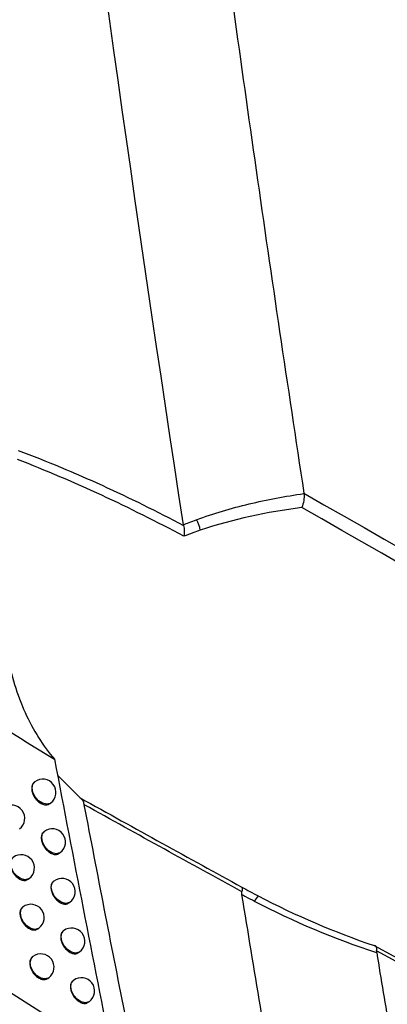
# Model space of a CAD drawing. Header units: millimetres. Extents: x 15231 to 16570, y 10019 to 11489.
# Tile 66 of 206: x 16387 to 16401, y 10228 to 10265. Entities that reach past the tile are written whole.
import ezdxf

# ---------------------------------------------------------------- set-up
doc = ezdxf.new("R2010")
doc.units = ezdxf.units.MM

msp = doc.modelspace()

# ---------------------------------------------------------------- linework, layer by layer
at = {"color": 7, "linetype": 'Continuous', "lineweight": 25}
for p, q in [((16398.043, 10247.306), (16398.041, 10247.316)), ((16390.402, 10226.245), (16371.333, 10238.369)), ((16389.582, 10235.808), (16388.729, 10236.663)), ((16387.867, 10236.41), (16387.847, 10236.395)), ((16388.429, 10235.582), (16388.469, 10235.612)), ((16388.228, 10234.536), (16388.208, 10234.522)), ((16388.789, 10233.707), (16388.83, 10233.738)), ((16387.617, 10232.729), (16387.655, 10232.758)), ((16388.591, 10232.661), (16388.573, 10232.647)), ((16389.153, 10231.832), (16389.194, 10231.863)), ((16387.422, 10231.682), (16387.401, 10231.666)), ((16387.985, 10230.855), (16388.024, 10230.884)), ((16388.958, 10230.785), (16388.94, 10230.772)), ((16389.519, 10229.956), (16389.561, 10229.987)), ((16387.794, 10229.807), (16387.773, 10229.791)), ((16388.357, 10228.979), (16388.396, 10229.009)), ((16389.328, 10228.908), (16389.31, 10228.895)), ((16389.888, 10228.079), (16389.93, 10228.11))]:
    msp.add_line(p, q, dxfattribs=at)
at = {"color": 7, "linetype": 'Continuous', "lineweight": 25, "flags": 128}
for points in [[(16388.469, 10235.612), (16388.448, 10235.598), (16388.317, 10235.565), (16388.163, 10235.599), (16388.009, 10235.696), (16387.88, 10235.841), (16387.795, 10236.012), (16387.766, 10236.183), (16387.799, 10236.328), (16387.867, 10236.41)], [(16388.83, 10233.738), (16388.809, 10233.724), (16388.678, 10233.691), (16388.524, 10233.725), (16388.37, 10233.822), (16388.241, 10233.967), (16388.156, 10234.138), (16388.127, 10234.309), (16388.16, 10234.454), (16388.228, 10234.536)], [(16387.655, 10232.758), (16387.634, 10232.744), (16387.503, 10232.711), (16387.349, 10232.745), (16387.195, 10232.842), (16387.066, 10232.987), (16386.981, 10233.158), (16386.952, 10233.329), (16386.985, 10233.474), (16387.053, 10233.556)], [(16389.194, 10231.863), (16389.173, 10231.849), (16389.042, 10231.816), (16388.887, 10231.85), (16388.734, 10231.947), (16388.605, 10232.092), (16388.52, 10232.263), (16388.491, 10232.434), (16388.524, 10232.579), (16388.591, 10232.661)], [(16388.024, 10230.884), (16388.003, 10230.87), (16387.872, 10230.837), (16387.718, 10230.871), (16387.565, 10230.968), (16387.435, 10231.113), (16387.35, 10231.284), (16387.321, 10231.455), (16387.354, 10231.6), (16387.422, 10231.682)], [(16389.561, 10229.987), (16389.54, 10229.973), (16389.408, 10229.94), (16389.254, 10229.974), (16389.101, 10230.071), (16388.972, 10230.216), (16388.886, 10230.387), (16388.858, 10230.558), (16388.89, 10230.703), (16388.958, 10230.785)], [(16388.396, 10229.009), (16388.375, 10228.995), (16388.244, 10228.961), (16388.09, 10228.996), (16387.937, 10229.093), (16387.807, 10229.238), (16387.722, 10229.409), (16387.693, 10229.58), (16387.726, 10229.725), (16387.794, 10229.807)], [(16389.93, 10228.11), (16389.909, 10228.096), (16389.778, 10228.063), (16389.624, 10228.097), (16389.47, 10228.194), (16389.341, 10228.339), (16389.256, 10228.51), (16389.227, 10228.681), (16389.26, 10228.826), (16389.328, 10228.908)]]:
    msp.add_lwpolyline(points, dxfattribs=at)
at = {"color": 7, "linetype": 'Continuous', "lineweight": 25}
for centre, radius, start, end in [((16392.836, 10245.692), 1.307, 9.9353, 28.686), ((16388.168, 10236.011), 0.5, 307.0492, 127.0492), ((16386.988, 10235.03), 0.5, 307.0492, 127.0492), ((16388.529, 10234.137), 0.5, 307.0492, 127.0492), ((16387.354, 10233.157), 0.5, 307.0492, 127.0492), ((16388.893, 10232.262), 0.5, 307.0492, 127.0492), ((16396.776, 10231.63), 0.656, 134.5807, 156.5611), ((16387.723, 10231.283), 0.5, 307.0492, 127.0492), ((16389.259, 10230.386), 0.5, 307.0492, 127.0492), ((16388.095, 10229.408), 0.5, 307.0492, 127.0492), ((16389.629, 10228.509), 0.5, 307.0492, 127.0492)]:
    msp.add_arc(centre, radius, start, end, dxfattribs=at)
for points, knots in [([(16386.844, 10343.726), (16386.922, 10342.738), (16387.08, 10340.762), (16387.325, 10337.794), (16387.576, 10334.823), (16387.836, 10331.849), (16388.102, 10328.872), (16388.376, 10325.891), (16388.657, 10322.908), (16388.945, 10319.921), (16389.24, 10316.931), (16389.543, 10313.938), (16389.853, 10310.942), (16390.171, 10307.943), (16390.495, 10304.941), (16390.827, 10301.935), (16391.166, 10298.926), (16391.628, 10294.909), (16392.224, 10289.878), (16392.967, 10283.829), (16393.74, 10277.77), (16394.542, 10271.7), (16395.372, 10265.62), (16396.232, 10259.53), (16397.118, 10253.429), (16397.734, 10249.354), (16398.041, 10247.316)], [0, 0, 0, 0, 0.031233, 0.062465, 0.093696, 0.124926, 0.156156, 0.187386, 0.218616, 0.249847, 0.281078, 0.31231, 0.343544, 0.374779, 0.406016, 0.437255, 0.468497, 0.499741, 0.56229, 0.624831, 0.687364, 0.749893, 0.812419, 0.874944, 0.93747, 1, 1, 1, 1]), ([(16393.982, 10246.319), (16394.627, 10246.556), (16395.291, 10246.752), (16396.65, 10247.077), (16397.341, 10247.206), (16398.043, 10247.306)], [0, 0, 0, 0, 0.5, 0.5, 1, 1, 1, 1]), ([(16398.043, 10247.306), (16398.051, 10247.223), (16398.048, 10247.13), (16398.019, 10246.946), (16397.993, 10246.855), (16397.961, 10246.778)], [0, 0, 0, 0, 0.5, 0.5, 1, 1, 1, 1]), ([(16386.928, 10246.301), (16386.837, 10245.866), (16386.765, 10245.425), (16386.666, 10244.558), (16386.637, 10244.129), (16386.62, 10243.281), (16386.632, 10242.861), (16386.698, 10242.03), (16386.752, 10241.621), (16386.899, 10240.836), (16386.992, 10240.456), (16387.217, 10239.725), (16387.349, 10239.372), (16387.805, 10238.361), (16388.176, 10237.771), (16388.614, 10237.264)], [0, 0, 0, 0, 0.125, 0.125, 0.25, 0.25, 0.375, 0.375, 0.5, 0.5, 0.625, 0.625, 0.75, 0.75, 1, 1, 1, 1]), ([(16393.488, 10246.127), (16393.558, 10246.156), (16393.628, 10246.184), (16393.698, 10246.211), (16393.792, 10246.248), (16393.887, 10246.284), (16393.982, 10246.319)], [0, 0, 0, 0, 0.0002428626, 0.0002428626, 0.0002428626, 0.0005701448, 0.0005701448, 0.0005701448, 0.0005701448]), ([(16393.494, 10246.098), (16393.509, 10246.035), (16393.517, 10245.968), (16393.521, 10245.827), (16393.516, 10245.756), (16393.505, 10245.69)], [0, 0, 0, 0, 0.5, 0.5, 1, 1, 1, 1]), ([(16394.123, 10245.917), (16394.03, 10245.885), (16393.937, 10245.852), (16393.844, 10245.818), (16393.73, 10245.777), (16393.617, 10245.734), (16393.505, 10245.69)], [0, 0, 0, 0, 0.0003195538, 0.0003195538, 0.0003195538, 0.0007127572, 0.0007127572, 0.0007127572, 0.0007127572]), ([(16383.618, 10240.541), (16383.908, 10240.332), (16385.571, 10239.132), (16387.238, 10238.109), (16388.614, 10237.264)], [0, 0, 0, 0, 0.1742513, 1, 1, 1, 1]), ([(16387.85, 10236.392), (16387.828, 10236.373), (16387.779, 10236.332), (16387.747, 10236.218), (16387.754, 10236.074), (16387.804, 10235.92), (16387.892, 10235.775), (16388.008, 10235.653), (16388.139, 10235.568), (16388.268, 10235.533), (16388.369, 10235.539), (16388.41, 10235.575), (16388.425, 10235.587)], [0, 0, 0, 0, 0.0850963, 0.1924471, 0.2996833, 0.4068631, 0.5140638, 0.6213566, 0.7287812, 0.8363264, 0.9439265, 1, 1, 1, 1]), ([(16388.211, 10234.518), (16388.19, 10234.5), (16388.14, 10234.458), (16388.109, 10234.344), (16388.115, 10234.201), (16388.166, 10234.047), (16388.254, 10233.901), (16388.369, 10233.779), (16388.5, 10233.694), (16388.629, 10233.659), (16388.73, 10233.665), (16388.771, 10233.701), (16388.785, 10233.713)], [0, 0, 0, 0, 0.085094, 0.192442, 0.299666, 0.406829, 0.514015, 0.621303, 0.728733, 0.836293, 0.943911, 1, 1, 1, 1]), ([(16387.034, 10233.537), (16387.012, 10233.518), (16386.962, 10233.476), (16386.93, 10233.362), (16386.937, 10233.218), (16386.988, 10233.065), (16387.076, 10232.919), (16387.193, 10232.798), (16387.325, 10232.714), (16387.455, 10232.68), (16387.557, 10232.687), (16387.598, 10232.723), (16387.613, 10232.735)], [0, 0, 0, 0, 0.085116, 0.192476, 0.299762, 0.407012, 0.514273, 0.621592, 0.728996, 0.836481, 0.944006, 1, 1, 1, 1]), ([(16388.576, 10232.644), (16388.554, 10232.625), (16388.505, 10232.584), (16388.473, 10232.47), (16388.48, 10232.327), (16388.53, 10232.173), (16388.618, 10232.026), (16388.733, 10231.904), (16388.864, 10231.819), (16388.992, 10231.784), (16389.093, 10231.79), (16389.134, 10231.826), (16389.148, 10231.838)], [0, 0, 0, 0, 0.085091, 0.192437, 0.299648, 0.406794, 0.513966, 0.621248, 0.728684, 0.836259, 0.943895, 1, 1, 1, 1]), ([(16395.692, 10232.434), (16395.793, 10232.377), (16395.894, 10232.322), (16395.996, 10232.267), (16396.102, 10232.209), (16396.209, 10232.153), (16396.316, 10232.097)], [0, 0, 0, 0, 0.0003480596, 0.0003480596, 0.0003480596, 0.0007104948, 0.0007104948, 0.0007104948, 0.0007104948]), ([(16395.701, 10232.256), (16395.714, 10232.304), (16395.719, 10232.344), (16395.715, 10232.405), (16395.706, 10232.425), (16395.692, 10232.434)], [0, 0, 0, 0, 0.5, 0.5, 1, 1, 1, 1]), ([(16396.175, 10231.891), (16396.066, 10231.947), (16395.957, 10232.005), (16395.849, 10232.063), (16395.8, 10232.09), (16395.75, 10232.117), (16395.701, 10232.144)], [0, 0, 0, 0, 0.0003692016, 0.0003692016, 0.0003692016, 0.000538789, 0.000538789, 0.000538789, 0.000538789]), ([(16387.404, 10231.663), (16387.382, 10231.644), (16387.332, 10231.602), (16387.3, 10231.488), (16387.306, 10231.345), (16387.357, 10231.191), (16387.446, 10231.045), (16387.562, 10230.924), (16387.694, 10230.84), (16387.824, 10230.805), (16387.925, 10230.812), (16387.967, 10230.848), (16387.981, 10230.861)], [0, 0, 0, 0, 0.085114, 0.192472, 0.299747, 0.406982, 0.51423, 0.621545, 0.728954, 0.836452, 0.943992, 1, 1, 1, 1]), ([(16388.943, 10230.768), (16388.921, 10230.75), (16388.872, 10230.708), (16388.841, 10230.594), (16388.847, 10230.451), (16388.897, 10230.297), (16388.985, 10230.151), (16389.1, 10230.028), (16389.23, 10229.943), (16389.359, 10229.908), (16389.459, 10229.914), (16389.501, 10229.949), (16389.515, 10229.962)], [0, 0, 0, 0, 0.085089, 0.192432, 0.29963, 0.406758, 0.513915, 0.621192, 0.728634, 0.836225, 0.943878, 1, 1, 1, 1]), ([(16400.792, 10230.023), (16400.801, 10230.095), (16400.796, 10230.151), (16400.763, 10230.219), (16400.735, 10230.231), (16400.699, 10230.22)], [0, 0, 0, 0, 0.5, 0.5, 1, 1, 1, 1]), ([(16400.795, 10229.943), (16400.959, 10228.95), (16401.288, 10226.964), (16401.789, 10223.983), (16402.297, 10221), (16402.811, 10218.015), (16403.332, 10215.028), (16403.86, 10212.039), (16404.394, 10209.048), (16404.936, 10206.055), (16405.483, 10203.059), (16405.854, 10201.061), (16406.039, 10200.062)], [0, 0, 0, 0, 0.100005, 0.200007, 0.300006, 0.400004, 0.5, 0.599997, 0.699995, 0.799994, 0.899995, 1, 1, 1, 1]), ([(16387.776, 10229.788), (16387.754, 10229.769), (16387.705, 10229.727), (16387.673, 10229.613), (16387.679, 10229.47), (16387.73, 10229.316), (16387.818, 10229.17), (16387.935, 10229.049), (16388.066, 10228.965), (16388.195, 10228.93), (16388.297, 10228.937), (16388.339, 10228.973), (16388.353, 10228.985)], [0, 0, 0, 0, 0.085112, 0.192467, 0.299731, 0.406951, 0.514187, 0.621497, 0.728911, 0.836422, 0.943978, 1, 1, 1, 1]), ([(16389.313, 10228.891), (16389.291, 10228.873), (16389.242, 10228.831), (16389.211, 10228.718), (16389.217, 10228.574), (16389.268, 10228.42), (16389.355, 10228.274), (16389.47, 10228.152), (16389.6, 10228.066), (16389.728, 10228.03), (16389.829, 10228.036), (16389.87, 10228.072), (16389.884, 10228.084)], [0, 0, 0, 0, 0.085086, 0.192427, 0.299612, 0.406722, 0.513864, 0.621135, 0.728583, 0.83619, 0.943862, 1, 1, 1, 1])]:
    msp.add_open_spline(points, degree=3, knots=knots, dxfattribs=at)
for points in [[(16393.488, 10246.127), (16389.818, 10270.079), (16386.806, 10293.802), (16384.455, 10317.248)], [(16387.242, 10248.939), (16389.383, 10248.129), (16391.47, 10247.171), (16393.494, 10246.098)], [(16393.505, 10245.69), (16391.464, 10246.781), (16389.362, 10247.762), (16387.207, 10248.596)], [(16398.041, 10247.316), (16430.426, 10228.87), (16462.81, 10210.396), (16495.194, 10191.875)], [(16397.961, 10246.778), (16396.639, 10246.608), (16395.346, 10246.336), (16394.123, 10245.917)], [(16494.948, 10191.344), (16462.624, 10209.866), (16430.294, 10228.337), (16397.961, 10246.778)], [(16393.494, 10246.098), (16393.492, 10246.108), (16393.49, 10246.118), (16393.488, 10246.127)], [(16388.614, 10237.264), (16389.327, 10233.512), (16390.057, 10229.753), (16390.806, 10225.988)], [(16389.739, 10235.545), (16389.716, 10235.662), (16389.66, 10235.756), (16389.582, 10235.808)], [(16389.582, 10235.808), (16391.666, 10234.645), (16393.705, 10233.525), (16395.692, 10232.434)], [(16391.266, 10227.696), (16390.748, 10230.315), (16390.239, 10232.932), (16389.739, 10235.545)], [(16395.701, 10232.256), (16393.763, 10233.319), (16391.773, 10234.411), (16389.739, 10235.545)], [(16395.701, 10232.144), (16395.694, 10232.185), (16395.693, 10232.223), (16395.701, 10232.256)], [(16397.105, 10223.698), (16396.628, 10226.516), (16396.16, 10229.331), (16395.701, 10232.144)], [(16396.316, 10232.097), (16397.726, 10231.36), (16399.196, 10230.741), (16400.699, 10230.22)], [(16400.795, 10229.943), (16399.207, 10230.475), (16397.656, 10231.117), (16396.175, 10231.891)], [(16400.699, 10230.22), (16432.128, 10213.074), (16463.553, 10195.954), (16494.973, 10178.876)], [(16400.792, 10230.023), (16400.789, 10229.998), (16400.79, 10229.971), (16400.795, 10229.943)], [(16495.194, 10178.643), (16463.727, 10195.73), (16432.26, 10212.863), (16400.792, 10230.023)]]:
    msp.add_open_spline(points, degree=3, dxfattribs=at)

doc.saveas('drawing.dxf')
